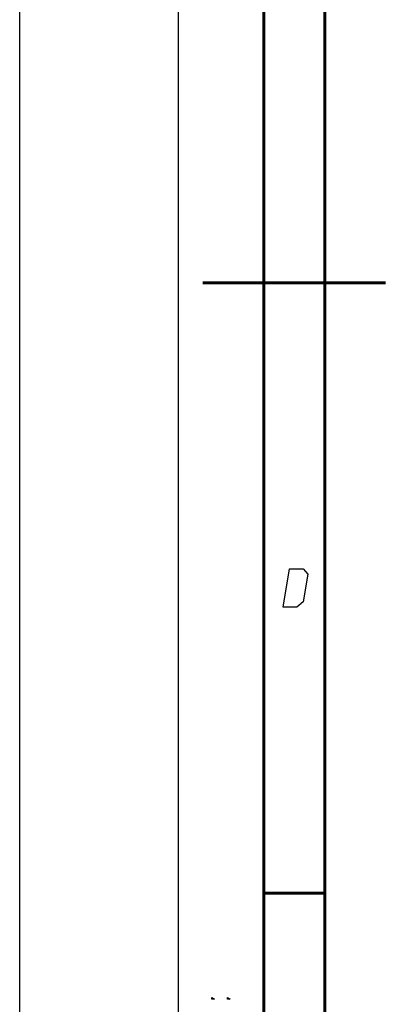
# Paper-space layout 'DRW0010_1_2' of a CAD drawing. Header units: millimetres. Extents: x 0 to 420, y 0 to 297.
# Tile 10 of 171: x 0 to 30, y 89 to 170. Entities that reach past the tile are written whole.
import ezdxf

# ---------------------------------------------------------------- set-up
doc = ezdxf.new("R2010")
doc.units = ezdxf.units.MM
doc.header["$LTSCALE"] = 23.1
doc.layers.get('0').update_dxf_attribs({"linetype": 'CONTINUOUS'})

psp = doc.layouts.new('DRW0010_1_2')

# ---------------------------------------------------------------- linework, layer by layer
at = {"color": 7, "linetype": 'Continuous'}
psp.add_line((0, 0), (0, 297), dxfattribs=at)
at = {"color": 2, "linetype": 'Continuous'}
for p, q in [((13, 292), (13, 5)), ((20, 292), (20, 5))]:
    psp.add_line(p, q, dxfattribs=at)
at = {"color": 7, "linetype": 'Continuous', "const_width": 0.25}
for points in [[(20, 292), (20, 5)], [(25, 10), (25, 287)], [(30, 148.5), (15, 148.5)], [(20.0002, 98.5), (25.0002, 98.5)]]:
    psp.add_lwpolyline(points, dxfattribs=at)
at = {"color": 2, "linetype": 'Continuous'}
for points in [[(21.5894, 121.9249), (22.1037, 125.0749), (23.2287, 125.0749), (23.6052, 124.6249), (23.2379, 122.3749), (22.7144, 121.9249), (21.5894, 121.9249)], [(15.9643, 89.8214), (15.75, 89.8214), (15.75, 89.9643), (15.9643, 89.8214)], [(17.25, 89.8214), (17.0357, 89.8214), (17.0357, 89.9643), (17.25, 89.8214)]]:
    psp.add_lwpolyline(points, dxfattribs=at)

doc.saveas('drawing.dxf')
